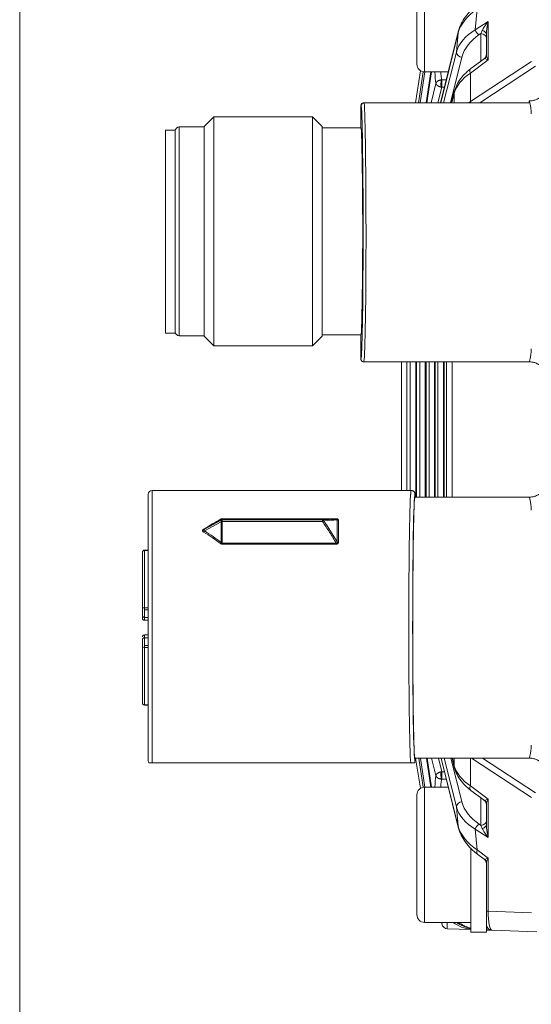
# Model space of a CAD drawing. Header units: millimetres. Extents: x 4 to 836, y 5 to 589.
# Tile 79 of 154: x 360 to 386, y 448 to 499. Entities that reach past the tile are written whole.
import ezdxf

# ---------------------------------------------------------------- set-up
doc = ezdxf.new("R2010")
doc.units = ezdxf.units.MM
doc.layers.add('1', color=7, linetype='Continuous', true_color=0xffffff)

msp = doc.modelspace()

# ---------------------------------------------------------------- linework, layer by layer
at = {"layer": '1', "color": 251, "linetype": 'Continuous', "lineweight": 18}
msp.add_line((359.949, 408.364), (359.949, 547.075), dxfattribs=at)
at = {"layer": '1', "color": 9, "linetype": 'Continuous', "lineweight": 18}
for p, q in [((380.495, 502.819), (380.495, 498.532)), ((380.495, 498.532), (380.495, 496.619)), ((380.895, 496.219), (382.124, 496.219)), ((382.124, 459.219), (380.895, 459.219)), ((380.495, 458.819), (380.495, 454.532)), ((383.295, 455.719), (383.295, 456.051)), ((383.295, 451.719), (383.295, 455.719)), ((380.495, 454.532), (380.495, 452.619)), ((380.895, 452.219), (383.295, 452.219)), ((384.095, 451.719), (384.095, 452.109)), ((383.295, 451.719), (384.095, 451.719))]:
    msp.add_line(p, q, dxfattribs=at)
at = {"layer": '1', "color": 9, "linetype": 'Continuous', "lineweight": 13}
for p, q in [((380.895, 498.378), (380.895, 503.219)), ((380.895, 496.219), (380.895, 498.378)), ((380.895, 454.378), (380.895, 459.219)), ((380.895, 452.219), (380.895, 454.378))]:
    msp.add_line(p, q, dxfattribs=at)
at = {"layer": '1', "color": 27, "linetype": 'Continuous', "lineweight": 13}
for p, q in [((383.622, 499.472), (383.519, 498.39)), ((383.519, 498.39), (384.183, 498.826)), ((384.183, 498.826), (384.183, 496.837)), ((382.634, 498.244), (381.731, 494.619)), ((382.54, 497.244), (382.634, 498.244)), ((383.806, 498.2), (383.721, 498.145)), ((383.806, 496.773), (383.806, 498.2)), ((381.877, 494.619), (382.54, 497.244)), ((382.826, 496.973), (382.232, 494.619)), ((384.183, 496.837), (383.261, 496.153)), ((383.261, 494.68), (386.425, 496.761)), ((380.823, 496.226), (380.581, 494.619)), ((380.666, 494.619), (380.909, 496.219)), ((381.222, 496.219), (380.979, 494.619)), ((381.246, 496.219), (381.006, 494.619)), ((383.261, 496.153), (383.261, 494.68)), ((386.627, 496.515), (383.744, 494.619)), ((381.787, 495.806), (382.023, 495.813)), ((381.228, 494.619), (381.481, 495.62)), ((381.787, 495.428), (381.583, 494.619)), ((381.926, 495.424), (381.787, 495.428)), ((382.428, 495.112), (382.305, 494.619)), ((382.428, 494.619), (382.428, 495.112)), ((377.619, 494.469), (377.599, 494.469)), ((368.199, 482.569), (368.199, 493.369)), ((377.599, 481.369), (377.601, 481.371)), ((379.975, 481.219), (379.975, 474.569)), ((380.15, 474.569), (380.15, 481.219)), ((380.435, 481.219), (380.435, 474.219)), ((380.484, 481.219), (380.484, 474.219)), ((380.646, 474.219), (380.646, 481.219)), ((380.931, 481.219), (380.931, 474.219)), ((380.974, 481.219), (380.974, 474.219)), ((381.125, 474.219), (381.125, 481.219)), ((381.41, 481.219), (381.41, 474.219)), ((381.447, 481.219), (381.447, 474.219)), ((381.587, 474.219), (381.587, 481.219)), ((381.872, 481.219), (381.872, 474.219)), ((381.903, 481.219), (381.903, 474.219)), ((382.03, 474.219), (382.03, 481.219)), ((382.315, 481.219), (382.315, 474.219)), ((366.799, 460.469), (366.799, 474.569)), ((380.399, 474.369), (380.395, 474.366)), ((370.378, 472.95), (369.509, 472.47)), ((370.378, 473.034), (370.378, 473.071)), ((370.378, 471.874), (370.378, 472.95)), ((370.422, 473.103), (370.422, 473.084)), ((370.422, 473.103), (376.327, 473.103)), ((376.327, 473.084), (370.422, 473.084)), ((370.422, 473.084), (370.422, 473.046)), ((370.422, 472.951), (370.422, 471.842)), ((375.615, 472.955), (370.424, 472.955)), ((376.327, 473.103), (376.327, 473.084)), ((370.422, 471.842), (376.327, 471.842)), ((370.422, 471.842), (370.422, 471.79)), ((376.327, 471.79), (370.422, 471.79)), ((376.327, 471.842), (376.327, 471.79)), ((380.395, 460.573), (380.399, 460.569)), ((380.596, 460.719), (380.823, 459.212)), ((380.909, 459.219), (380.681, 460.719)), ((380.994, 460.719), (381.222, 459.219)), ((381.021, 460.719), (381.246, 459.219)), ((381.481, 459.818), (381.253, 460.719)), ((381.608, 460.719), (381.787, 460.01)), ((381.756, 460.719), (382.634, 457.195)), ((382.54, 458.195), (381.902, 460.719)), ((382.257, 460.719), (382.826, 458.465)), ((382.33, 460.719), (382.428, 460.326)), ((382.428, 460.326), (382.428, 460.719)), ((383.261, 460.719), (383.261, 459.286)), ((386.425, 458.678), (383.321, 460.719)), ((383.896, 460.719), (386.627, 458.923)), ((381.926, 460.014), (381.787, 460.01)), ((381.787, 459.632), (382.023, 459.625)), ((383.261, 459.286), (384.183, 458.601)), ((383.806, 457.238), (383.806, 458.665)), ((384.183, 458.601), (384.183, 456.612)), ((382.634, 457.195), (382.54, 458.195)), ((384.183, 456.612), (383.519, 457.048)), ((383.519, 457.048), (383.622, 455.966)), ((383.721, 457.294), (383.806, 457.238)), ((383.622, 455.966), (384.183, 455.549)), ((384.183, 455.549), (384.183, 452.792)), ((384.095, 452.792), (384.183, 452.792)), ((384.183, 452.792), (386.425, 452.714))]:
    msp.add_line(p, q, dxfattribs=at)
at = {"layer": '1', "color": 27, "linetype": 'Continuous', "lineweight": 18}
for p, q in [((382.64, 498.291), (381.725, 494.619)), ((384.095, 497.094), (384.095, 498.161)), ((383.974, 496.898), (383.295, 496.394)), ((380.416, 494.619), (380.68, 496.282)), ((380.82, 496.226), (380.578, 494.619)), ((381.244, 496.219), (381.003, 494.619)), ((382.433, 495.185), (382.292, 494.619)), ((377.749, 494.619), (377.769, 494.619)), ((386.298, 494.619), (377.769, 494.619)), ((386.298, 494.619), (386.298, 494.719)), ((377.599, 494.469), (377.599, 493.319)), ((369.999, 493.894), (369.499, 493.394)), ((375.099, 493.894), (369.999, 493.894)), ((369.999, 482.044), (369.999, 493.894)), ((375.599, 493.394), (375.099, 493.894)), ((375.099, 482.044), (375.099, 493.894)), ((369.499, 493.369), (368.199, 493.369)), ((369.499, 482.544), (369.499, 493.394)), ((375.599, 482.544), (375.599, 493.394)), ((377.599, 493.319), (375.599, 493.319)), ((368.199, 482.569), (369.499, 482.569)), ((369.499, 482.544), (369.999, 482.044)), ((375.099, 482.044), (375.599, 482.544)), ((375.599, 482.619), (377.599, 482.619)), ((377.599, 482.619), (377.599, 481.369)), ((369.999, 482.044), (375.099, 482.044)), ((377.749, 481.219), (386.298, 481.219)), ((379.695, 474.569), (379.695, 481.219)), ((379.971, 481.219), (379.971, 474.569)), ((380.479, 481.219), (380.479, 474.219)), ((380.97, 481.219), (380.97, 474.219)), ((381.443, 481.219), (381.443, 474.219)), ((381.898, 481.219), (381.898, 474.219)), ((366.599, 460.569), (366.599, 474.369)), ((380.198, 474.569), (366.799, 474.569)), ((380.399, 474.369), (380.399, 474.219)), ((386.298, 474.219), (380.399, 474.219)), ((369.509, 472.554), (370.378, 473.034)), ((370.424, 473.046), (375.615, 473.046)), ((380.399, 460.719), (386.298, 460.719)), ((380.399, 460.719), (380.399, 460.569)), ((380.68, 459.156), (380.432, 460.719)), ((380.593, 460.719), (380.82, 459.212)), ((381.018, 460.719), (381.244, 459.219)), ((381.75, 460.719), (382.64, 457.147)), ((382.317, 460.719), (382.433, 460.253)), ((380.178, 460.469), (366.799, 460.469)), ((383.295, 459.045), (383.974, 458.54)), ((384.095, 457.277), (384.095, 458.345)), ((383.655, 455.725), (383.974, 455.488)), ((384.095, 452.792), (384.095, 455.293)), ((384.095, 452.109), (384.095, 452.792)), ((381.791, 452.143), (381.778, 452.219)), ((383.295, 451.847), (382.076, 451.89)), ((384.385, 451.809), (384.095, 451.819)), ((386.695, 451.728), (384.385, 451.809))]:
    msp.add_line(p, q, dxfattribs=at)
at = {"layer": '1', "color": 18, "linetype": 'Continuous', "lineweight": 18}
for p, q in [((367.999, 493.208), (367.499, 493.208)), ((367.499, 483.583), (367.499, 493.208)), ((367.999, 483.583), (367.999, 493.208)), ((367.499, 482.708), (367.499, 483.583)), ((367.999, 482.708), (367.999, 483.583)), ((367.499, 482.708), (367.999, 482.708))]:
    msp.add_line(p, q, dxfattribs=at)
at = {"layer": '1', "color": 163, "linetype": 'Continuous', "lineweight": 18}
for p, q in [((366.299, 471.377), (366.299, 471.368)), ((366.299, 471.368), (366.299, 468.469)), ((366.599, 471.477), (366.399, 471.477)), ((366.299, 468.469), (366.299, 468.094)), ((366.299, 468.003), (366.299, 467.949)), ((366.399, 467.994), (366.599, 467.994)), ((366.399, 467.849), (366.599, 467.849)), ((366.599, 467.089), (366.399, 467.089)), ((366.599, 466.944), (366.399, 466.944)), ((366.299, 466.47), (366.299, 466.544)), ((366.299, 466.47), (366.299, 463.57)), ((366.299, 463.561), (366.299, 463.57)), ((366.399, 463.461), (366.599, 463.461))]:
    msp.add_line(p, q, dxfattribs=at)
at = {"layer": '1', "color": 163, "linetype": 'Continuous', "lineweight": 13}
for p, q in [((366.399, 471.465), (366.399, 471.477)), ((366.599, 471.465), (366.399, 471.465)), ((366.399, 471.465), (366.399, 468.493)), ((366.399, 468.493), (366.599, 468.493)), ((366.399, 468.493), (366.399, 468.394)), ((366.399, 468.394), (366.599, 468.394)), ((366.399, 468.394), (366.399, 467.994)), ((366.399, 467.994), (366.399, 467.849)), ((366.399, 467.089), (366.399, 466.944)), ((366.399, 466.944), (366.399, 466.544)), ((366.399, 466.544), (366.599, 466.544)), ((366.399, 466.544), (366.399, 466.445)), ((366.599, 466.445), (366.399, 466.445)), ((366.399, 466.445), (366.399, 463.473)), ((366.399, 463.473), (366.599, 463.473)), ((366.399, 463.461), (366.399, 463.473))]:
    msp.add_line(p, q, dxfattribs=at)
at = {"layer": '1', "color": 27, "linetype": 'Continuous', "lineweight": 18}
for centre, radius, start, end in [((383.795, 497.139), 0.3, 303.1263, 0), ((368.199, 493.169), 0.2, 90, 180), ((368.199, 482.769), 0.2, 180, 270), ((366.799, 474.369), 0.2, 90, 180), ((366.799, 460.569), 0.2, 180, 210.5706), ((383.795, 458.299), 0.3, 0, 55.0278), ((383.795, 455.247), 0.3, 0, 54.6428), ((382.087, 452.189), 0.3, 189, 268), ((384.395, 452.109), 0.3, 180, 268)]:
    msp.add_arc(centre, radius, start, end, dxfattribs=at)
at = {"layer": '1', "color": 9, "linetype": 'Continuous', "lineweight": 18}
for centre, start, end in [((380.895, 496.619), 180, 270), ((380.895, 458.819), 90, 180), ((380.895, 452.619), 180, 270)]:
    msp.add_arc(centre, 0.4, start, end, dxfattribs=at)
at = {"layer": '1', "color": 163, "linetype": 'Continuous', "lineweight": 18}
for centre, start, end in [((366.399, 471.377), 90, 180), ((366.399, 468.094), 180, 270), ((366.399, 467.949), 180, 270), ((366.399, 466.989), 90, 180), ((366.399, 466.844), 90, 180), ((366.399, 463.561), 180, 270)]:
    msp.add_arc(centre, 0.1, start, end, dxfattribs=at)
at = {"layer": '1', "color": 27, "linetype": 'Continuous', "lineweight": 13}
for centre, major_axis, ratio, start_param, end_param in [((385.616, 498.122), (3.018, 0.421), 0.653782, 2.198014, 2.870907), ((384.395, 498.826), (0.541, 0.66), 0.194741, 1.728932, 2.514331), ((384.395, 498.826), (0.223, 0.939), 0.214071, 1.621477, 2.406875), ((385.498, 496.878), (3.007, -0.015), 0.665515, 2.292379, 2.965272), ((383.732, 498.39), (0.165, -0.251), 0.641183, 4.313379, 5.439671), ((383.795, 498.432), (0.206, 0.477), 0.213451, 4.29955, 4.640444), ((383.795, 497.954), (-0.3, 0), 0.819152, 3.141593, 4.677482), ((383.795, 498.161), (-0.3, 0), 0.669801, 3.141593, 4.419012), ((385.488, 496.633), (2.708, 0.085), 0.747925, 2.25766, 2.930553), ((382.837, 497.219), (0.291, -0.073), 0.813646, 3.342716, 4.879859), ((383.795, 496.392), (0.215, 0.517), 0.179539, 6.224986, 6.57513), ((383.795, 497.094), (-0.3, 0), 0.919568, 2.392797, 3.141593), ((384.395, 496.837), (0.388, -0.083), 0.13042, 3.377338, 4.162736), ((384.395, 496.837), (0.265, -0.346), 0.403982, 3.626829, 4.412227), ((382.068, 499.73), (0.389, 4.61), 0.116516, 2.446381, 2.681235), ((385.383, 494.897), (2.998, 0.19), 0.628654, 2.316271, 2.927136), ((383.474, 496.153), (0.179, -0.241), 0.626002, 3.141615, 4.277116), ((377.749, 487.969), (0, -6.75), 0.017067, 0, 2.969247), ((385.383, 493.262), (2.998, -0.19), 0.628654, 2.396118, 2.443527), ((383.474, 494.68), (0.165, -0.251), 0.641183, 4.313379, 4.539851), ((386.298, 487.969), (0, -6.75), 0.040094, 2.693011, 3.141593), ((386.298, 487.969), (0, -6.75), 0.040094, 0, 0.448581), ((380.198, 467.469), (0, -7.1), 0.016963, 3.141593, 6.115151), ((386.298, 467.469), (0, -6.75), 0.040094, 2.693011, 3.141593), ((360.13, 467.469), (12.58, 7.098), 0.014941, 5.539912, 5.649751), ((360.175, 467.391), (12.58, 7.188), 0.015038, 5.53975, 5.649588), ((370.333, 473.15), (0.0462, -0.0772), 0.552039, 5.457181, 6.246838), ((370.424, 472.956), (-0.0058, -0.0898), 0.880853, 3.215382, 3.952415), ((370.443, 472.956), (0.0662, -0.0773), 0.385657, 3.095698, 3.453086), ((370.424, 472.952), (0.0793, -0.0425), 0.03076, 1.587291, 2.324324), ((370.443, 472.956), (0.0492, -0.0871), 0.613743, 4.079235, 4.436624), ((370.422, 472.956), (-0.09, 0), 0.999391, 4.712389, 5.231589), ((370.422, 472.947), (0.09, 0), 0.034899, 1.570796, 2.089996), ((370.443, 473.045), (0.0202, -0.0003), 0.019077, 3.14186, 3.499248), ((370.443, 472.959), (0.0196, 0.0104), 0.450164, 2.548956, 2.906344), ((375.615, 472.956), (-0.0046, 0.0899), 0.825743, 5.194267, 6.221272), ((375.615, 472.952), (0.0743, 0.0507), 0.028836, 0.524122, 1.551128), ((376.435, 473.094), (-0.09, -0.0001), 0.782286, 0.790938, 1.569814), ((369.465, 472.632), (0.0459, -0.0774), 0.465823, 5.378065, 6.248936), ((369.465, 472.473), (-0.047, -0.0768), 0.451468, 0.935285, 1.806156), ((360.13, 467.469), (12.579, 0.363), 0.563682, 0.60873, 0.718569), ((360.175, 467.466), (12.579, 0.372), 0.570815, 0.608115, 0.717953), ((370.333, 471.877), (-0.055, -0.0713), 0.428362, 1.064043, 1.8537), ((376.435, 471.948), (0.09, -0.0001), 0.622918, 3.934136, 4.713012), ((386.298, 467.469), (0, -6.75), 0.040094, 0, 0.448581), ((385.383, 460.541), (2.998, -0.19), 0.628654, 3.356049, 3.966914), ((382.068, 455.708), (0.389, -4.61), 0.116516, 3.60195, 3.836804), ((383.474, 459.286), (0.179, 0.241), 0.626002, 2.006069, 3.14157), ((382.837, 458.219), (0.291, 0.073), 0.813646, 1.403327, 2.94047), ((385.488, 458.806), (2.708, -0.085), 0.747925, 3.352632, 4.025525), ((383.795, 459.047), (0.215, -0.517), 0.179539, 5.991241, 6.341384), ((384.395, 458.601), (0.388, 0.083), 0.13042, 2.120449, 2.905848), ((383.795, 458.345), (-0.3, 0), 0.919568, 3.141593, 3.890388), ((384.395, 458.601), (0.265, 0.346), 0.403982, 1.870958, 2.656356), ((385.498, 458.56), (3.007, 0.015), 0.665515, 3.317913, 3.990806), ((383.795, 457.484), (-0.3, 0), 0.819152, 1.605703, 3.141593), ((385.616, 457.316), (3.018, -0.421), 0.653782, 3.412279, 4.085172), ((382.931, 457.219), (-0.291, -0.073), 0.80794, 6.084796, 6.283384), ((383.732, 457.048), (0.165, 0.251), 0.641183, 0.843515, 1.969807), ((383.795, 457.006), (0.206, -0.477), 0.213451, 1.642742, 1.983635), ((383.795, 457.277), (-0.3, 0), 0.669801, 1.864173, 3.141593), ((384.395, 456.612), (0.541, -0.66), 0.194741, 3.768855, 4.554253), ((384.395, 456.612), (0.223, -0.939), 0.214071, 3.87631, 4.661708), ((383.834, 455.966), (-0.179, -0.241), 0.626002, 5.147662, 6.28318), ((383.795, 455.995), (0.215, -0.517), 0.179539, 5.991258, 6.341384), ((384.395, 455.549), (0.388, 0.083), 0.13042, 2.120449, 2.905848), ((383.795, 455.293), (-0.3, 0), 0.919568, 3.141593, 3.890388), ((384.395, 455.549), (0.265, 0.346), 0.403982, 1.870958, 2.656356), ((384.395, 452.809), (0.009, 1), 0.211935, 1.590052, 3.136168), ((382.087, 452.189), (-0.296, -0.047), 0.49948, 5.783696, 6.283185), ((382.087, 452.189), (0.01, 0.3), 0.060338, 1.473746, 3.141593), ((383.753, 453.832), (1.567, -1.354), 0.94297, 4.818704, 5.167459), ((384.395, 452.109), (0.582, -0.02), 0.515554, 4.188459, 4.712389)]:
    msp.add_ellipse(centre, major_axis=major_axis, ratio=ratio, start_param=start_param, end_param=end_param, dxfattribs=at)
at = {"layer": '1', "color": 27, "linetype": 'Continuous', "lineweight": 18}
for centre, major_axis, ratio, start_param, end_param in [((382.931, 498.219), (0.291, -0.073), 0.80794, 3.141586, 3.339982), ((382.724, 495.112), (0.291, -0.073), 0.807933, 3.14158, 3.440715), ((377.749, 494.469), (0.15, 0), 0.999848, 1.570796, 3.141593), ((377.599, 487.969), (0, -6.6), 0.017455, 0.022371, 2.967294), ((377.599, 487.969), (0, -5.35), 0.017455, 0, 3.141593), ((380.398, 467.469), (0, -6.9), 0.017455, 3.172366, 6.251578), ((380.399, 467.469), (0, -6.75), 0.017455, 3.141593, 6.283185), ((382.724, 460.326), (0.291, 0.073), 0.807933, 2.84247, 3.141605), ((383.547, 453.84), (2, 0), 1, 4.086059, 4.586222), ((383.641, 453.836), (1.463, -1.452), 0.943902, 4.89087, 5.291751)]:
    msp.add_ellipse(centre, major_axis=major_axis, ratio=ratio, start_param=start_param, end_param=end_param, dxfattribs=at)
at = {"layer": '1', "color": 163, "linetype": 'Continuous', "lineweight": 13}
for centre, major_axis, ratio, start_param, end_param in [((366.399, 471.368), (0.1, 0), 0.968678, 1.570796, 3.141593), ((366.399, 468.469), (-0.1, 0), 0.248322, 4.712389, 6.283185), ((366.399, 466.47), (0.1, 0), 0.248322, 3.141593, 4.712389), ((366.399, 463.57), (-0.1, 0), 0.968678, 0, 1.570796)]:
    msp.add_ellipse(centre, major_axis=major_axis, ratio=ratio, start_param=start_param, end_param=end_param, dxfattribs=at)
at = {"layer": '1', "color": 27, "linetype": 'Continuous', "lineweight": 18}
for points, knots in [([(383.655, 499.713), (383.588, 499.663), (383.401, 499.513), (383.131, 499.242), (382.877, 498.889), (382.721, 498.567), (382.658, 498.364), (382.64, 498.291)], [0, 0, 0, 0, 0.124928, 0.36351, 0.609906, 0.861692, 1, 1, 1, 1]), ([(383.295, 496.394), (383.232, 496.347), (383.059, 496.207), (382.812, 495.951), (382.593, 495.626), (382.482, 495.364), (382.441, 495.217), (382.433, 495.185)], [0, 0, 0, 0, 0.138154, 0.401056, 0.671125, 0.927367, 1, 1, 1, 1]), ([(381.787, 495.806), (381.787, 495.805), (381.786, 495.803), (381.786, 495.799), (381.786, 495.796), (381.785, 495.792), (381.785, 495.788), (381.785, 495.784), (381.784, 495.78), (381.784, 495.775), (381.784, 495.771), (381.783, 495.766), (381.783, 495.762), (381.783, 495.757), (381.782, 495.752), (381.782, 495.746), (381.782, 495.741), (381.782, 495.736), (381.781, 495.731), (381.781, 495.725), (381.781, 495.72), (381.781, 495.714), (381.781, 495.708), (381.78, 495.703), (381.78, 495.697), (381.78, 495.691), (381.78, 495.685), (381.78, 495.679), (381.78, 495.673), (381.78, 495.667), (381.78, 495.662), (381.78, 495.656), (381.779, 495.65), (381.779, 495.644), (381.779, 495.638), (381.779, 495.632), (381.779, 495.624), (381.779, 495.614), (381.779, 495.602), (381.78, 495.589), (381.78, 495.576), (381.78, 495.564), (381.78, 495.551), (381.781, 495.539), (381.781, 495.526), (381.781, 495.514), (381.782, 495.502), (381.783, 495.49), (381.783, 495.478), (381.784, 495.467), (381.784, 495.456), (381.785, 495.446), (381.786, 495.437), (381.787, 495.431), (381.787, 495.428)], [0, 0, 0, 0, 0.01571, 0.031336, 0.046877, 0.062333, 0.077705, 0.092994, 0.108197, 0.123317, 0.138353, 0.153305, 0.168173, 0.182957, 0.197657, 0.212274, 0.226807, 0.241256, 0.255622, 0.269905, 0.284105, 0.298221, 0.312254, 0.326204, 0.340071, 0.353855, 0.367557, 0.381175, 0.394711, 0.408164, 0.421535, 0.434823, 0.448029, 0.461152, 0.474194, 0.487153, 0.50003, 0.526623, 0.553564, 0.580855, 0.608496, 0.636488, 0.664832, 0.693528, 0.722576, 0.751978, 0.781735, 0.811846, 0.842313, 0.873135, 0.904315, 0.935852, 0.967747, 1, 1, 1, 1]), ([(386.298, 494.719), (386.302, 494.719), (386.306, 494.719), (386.314, 494.719), (386.318, 494.719), (386.331, 494.72), (386.355, 494.721), (386.38, 494.722), (386.429, 494.727), (386.461, 494.732), (386.51, 494.742), (386.526, 494.745), (386.558, 494.753), (386.574, 494.758), (386.621, 494.772), (386.682, 494.794), (386.756, 494.829), (386.799, 494.853), (386.827, 494.87), (386.841, 494.879), (386.909, 494.925), (386.959, 494.966), (387.029, 495.035), (387.051, 495.059), (387.082, 495.098), (387.092, 495.111), (387.112, 495.137), (387.121, 495.15), (387.166, 495.218), (387.197, 495.276), (387.229, 495.351), (387.234, 495.367), (387.246, 495.398), (387.251, 495.413), (387.265, 495.461), (387.273, 495.492), (387.292, 495.588), (387.299, 495.653), (387.299, 495.719)], [0, 0, 0, 0, 0.007812, 0.007812, 0.015625, 0.015625, 0.03125, 0.0625, 0.0625, 0.125, 0.125, 0.15625, 0.15625, 0.1875, 0.1875, 0.25, 0.3125, 0.34375, 0.34375, 0.375, 0.375, 0.5, 0.5, 0.5625, 0.5625, 0.59375, 0.59375, 0.625, 0.625, 0.75, 0.75, 0.78125, 0.78125, 0.8125, 0.8125, 0.875, 0.875, 1, 1, 1, 1]), ([(377.619, 494.469), (377.619, 494.479), (377.62, 494.489), (377.623, 494.508), (377.626, 494.517), (377.632, 494.531), (377.634, 494.535), (377.639, 494.544), (377.641, 494.548), (377.649, 494.561), (377.655, 494.568), (377.669, 494.582), (377.677, 494.588), (377.693, 494.599), (377.702, 494.604), (377.715, 494.609), (377.72, 494.611), (377.73, 494.614), (377.734, 494.615), (377.749, 494.618), (377.758, 494.619), (377.768, 494.619)], [0, 0, 0, 0, 0.125, 0.125, 0.25, 0.25, 0.3125, 0.3125, 0.375, 0.375, 0.5, 0.5, 0.625, 0.625, 0.75, 0.75, 0.8125, 0.8125, 0.875, 0.875, 1, 1, 1, 1]), ([(377.599, 481.369), (377.599, 481.359), (377.599, 481.349), (377.602, 481.335), (377.604, 481.33), (377.606, 481.321), (377.608, 481.316), (377.614, 481.303), (377.618, 481.294), (377.629, 481.278), (377.636, 481.27), (377.649, 481.256), (377.657, 481.25), (377.669, 481.242), (377.673, 481.239), (377.682, 481.235), (377.687, 481.232), (377.7, 481.227), (377.71, 481.224), (377.724, 481.221), (377.729, 481.22), (377.739, 481.219), (377.744, 481.219), (377.749, 481.219)], [0, 0, 0, 0, 0.125, 0.125, 0.1875, 0.1875, 0.25, 0.25, 0.375, 0.375, 0.5, 0.5, 0.625, 0.625, 0.6875, 0.6875, 0.75, 0.75, 0.875, 0.875, 0.9375, 0.9375, 1, 1, 1, 1]), ([(386.298, 481.219), (386.302, 481.219), (386.306, 481.219), (386.314, 481.219), (386.318, 481.219), (386.331, 481.219), (386.355, 481.218), (386.38, 481.216), (386.429, 481.211), (386.461, 481.206), (386.51, 481.197), (386.526, 481.193), (386.558, 481.185), (386.574, 481.181), (386.621, 481.166), (386.682, 481.144), (386.756, 481.109), (386.799, 481.085), (386.827, 481.068), (386.841, 481.059), (386.909, 481.014), (386.959, 480.972), (387.029, 480.903), (387.051, 480.879), (387.082, 480.841), (387.092, 480.828), (387.112, 480.801), (387.121, 480.788), (387.166, 480.72), (387.197, 480.663), (387.229, 480.587), (387.234, 480.572), (387.246, 480.54), (387.251, 480.525), (387.265, 480.478), (387.273, 480.446), (387.292, 480.35), (387.299, 480.285), (387.299, 480.219)], [0, 0, 0, 0, 0.007812, 0.007812, 0.015625, 0.015625, 0.03125, 0.0625, 0.0625, 0.125, 0.125, 0.15625, 0.15625, 0.1875, 0.1875, 0.25, 0.3125, 0.34375, 0.34375, 0.375, 0.375, 0.5, 0.5, 0.5625, 0.5625, 0.59375, 0.59375, 0.625, 0.625, 0.75, 0.75, 0.78125, 0.78125, 0.8125, 0.8125, 0.875, 0.875, 1, 1, 1, 1]), ([(386.298, 474.219), (386.302, 474.219), (386.306, 474.219), (386.314, 474.219), (386.318, 474.219), (386.331, 474.22), (386.355, 474.221), (386.38, 474.222), (386.429, 474.227), (386.461, 474.232), (386.51, 474.242), (386.526, 474.245), (386.558, 474.253), (386.574, 474.258), (386.621, 474.272), (386.682, 474.294), (386.756, 474.329), (386.799, 474.353), (386.827, 474.37), (386.841, 474.379), (386.909, 474.425), (386.959, 474.466), (387.029, 474.535), (387.051, 474.559), (387.082, 474.598), (387.092, 474.611), (387.112, 474.637), (387.121, 474.65), (387.166, 474.718), (387.197, 474.776), (387.229, 474.851), (387.234, 474.867), (387.246, 474.898), (387.251, 474.913), (387.265, 474.961), (387.273, 474.992), (387.292, 475.088), (387.299, 475.153), (387.299, 475.219)], [0, 0, 0, 0, 0.007812, 0.007812, 0.015625, 0.015625, 0.03125, 0.0625, 0.0625, 0.125, 0.125, 0.15625, 0.15625, 0.1875, 0.1875, 0.25, 0.3125, 0.34375, 0.34375, 0.375, 0.375, 0.5, 0.5, 0.5625, 0.5625, 0.59375, 0.59375, 0.625, 0.625, 0.75, 0.75, 0.78125, 0.78125, 0.8125, 0.8125, 0.875, 0.875, 1, 1, 1, 1]), ([(380.399, 474.369), (380.399, 474.382), (380.397, 474.395), (380.393, 474.415), (380.392, 474.421), (380.388, 474.433), (380.386, 474.44), (380.378, 474.458), (380.372, 474.469), (380.358, 474.491), (380.349, 474.501), (380.331, 474.52), (380.321, 474.528), (380.304, 474.539), (380.299, 474.542), (380.287, 474.549), (380.281, 474.551), (380.263, 474.559), (380.251, 474.563), (380.231, 474.567), (380.225, 474.568), (380.211, 474.569), (380.205, 474.569), (380.198, 474.569)], [0, 0, 0, 0, 0.125, 0.125, 0.1875, 0.1875, 0.25, 0.25, 0.375, 0.375, 0.5, 0.5, 0.625, 0.625, 0.6875, 0.6875, 0.75, 0.75, 0.875, 0.875, 0.9375, 0.9375, 1, 1, 1, 1]), ([(380.372, 460.469), (380.376, 460.477), (380.38, 460.484), (380.387, 460.501), (380.389, 460.509), (380.396, 460.534), (380.399, 460.552), (380.399, 460.569)], [0, 0, 0, 0, 0.25, 0.25, 0.5, 0.5, 1, 1, 1, 1]), ([(386.298, 460.719), (386.302, 460.719), (386.306, 460.719), (386.314, 460.719), (386.318, 460.719), (386.331, 460.719), (386.355, 460.718), (386.38, 460.716), (386.429, 460.711), (386.461, 460.706), (386.51, 460.697), (386.526, 460.693), (386.558, 460.685), (386.574, 460.681), (386.621, 460.666), (386.682, 460.644), (386.756, 460.609), (386.799, 460.585), (386.827, 460.568), (386.841, 460.559), (386.909, 460.514), (386.959, 460.472), (387.029, 460.403), (387.051, 460.379), (387.082, 460.341), (387.092, 460.328), (387.112, 460.301), (387.121, 460.288), (387.166, 460.22), (387.197, 460.163), (387.229, 460.087), (387.234, 460.072), (387.246, 460.04), (387.251, 460.025), (387.265, 459.978), (387.273, 459.946), (387.292, 459.85), (387.299, 459.785), (387.299, 459.719)], [0, 0, 0, 0, 0.007812, 0.007812, 0.015625, 0.015625, 0.03125, 0.0625, 0.0625, 0.125, 0.125, 0.15625, 0.15625, 0.1875, 0.1875, 0.25, 0.3125, 0.34375, 0.34375, 0.375, 0.375, 0.5, 0.5, 0.5625, 0.5625, 0.59375, 0.59375, 0.625, 0.625, 0.75, 0.75, 0.78125, 0.78125, 0.8125, 0.8125, 0.875, 0.875, 1, 1, 1, 1]), ([(366.799, 460.469), (366.795, 460.469), (366.792, 460.469), (366.786, 460.469), (366.783, 460.469), (366.774, 460.469), (366.769, 460.469), (366.76, 460.469), (366.756, 460.469), (366.749, 460.469), (366.745, 460.469), (366.736, 460.469), (366.731, 460.469), (366.721, 460.469), (366.717, 460.469), (366.705, 460.469), (366.699, 460.469), (366.688, 460.469), (366.683, 460.469), (366.67, 460.469), (366.663, 460.469), (366.652, 460.469), (366.647, 460.469), (366.636, 460.469), (366.632, 460.469), (366.627, 460.469), (366.625, 460.469), (366.625, 460.469)], [0, 0, 0, 0, 0.007812, 0.007812, 0.015625, 0.015625, 0.03125, 0.03125, 0.046875, 0.046875, 0.0625, 0.0625, 0.09375, 0.09375, 0.125, 0.125, 0.1875, 0.1875, 0.25, 0.25, 0.375, 0.375, 0.5, 0.5, 0.75, 0.75, 1, 1, 1, 1]), ([(380.372, 460.469), (380.37, 460.469), (380.367, 460.469), (380.358, 460.469), (380.352, 460.469), (380.338, 460.469), (380.333, 460.469), (380.32, 460.469), (380.313, 460.469), (380.298, 460.469), (380.293, 460.469), (380.281, 460.469), (380.274, 460.469), (380.262, 460.469), (380.257, 460.469), (380.247, 460.469), (380.242, 460.469), (380.232, 460.469), (380.229, 460.469), (380.221, 460.469), (380.217, 460.469), (380.208, 460.469), (380.203, 460.469), (380.194, 460.469), (380.191, 460.469), (380.185, 460.469), (380.182, 460.469), (380.178, 460.469)], [0, 0, 0, 0, 0.25, 0.25, 0.5, 0.5, 0.625, 0.625, 0.75, 0.75, 0.8125, 0.8125, 0.875, 0.875, 0.90625, 0.90625, 0.9375, 0.9375, 0.953125, 0.953125, 0.96875, 0.96875, 0.984375, 0.984375, 0.992188, 0.992188, 1, 1, 1, 1]), ([(381.787, 460.01), (381.787, 460.009), (381.786, 460.006), (381.786, 460.002), (381.786, 459.997), (381.785, 459.992), (381.785, 459.988), (381.785, 459.983), (381.784, 459.978), (381.784, 459.972), (381.784, 459.967), (381.783, 459.962), (381.783, 459.956), (381.783, 459.95), (381.782, 459.945), (381.782, 459.939), (381.782, 459.933), (381.782, 459.927), (381.781, 459.921), (381.781, 459.915), (381.781, 459.909), (381.781, 459.903), (381.781, 459.897), (381.78, 459.891), (381.78, 459.885), (381.78, 459.879), (381.78, 459.873), (381.78, 459.866), (381.78, 459.86), (381.78, 459.854), (381.78, 459.848), (381.78, 459.842), (381.779, 459.836), (381.779, 459.83), (381.779, 459.824), (381.779, 459.818), (381.779, 459.81), (381.779, 459.8), (381.779, 459.788), (381.78, 459.776), (381.78, 459.763), (381.78, 459.751), (381.78, 459.739), (381.781, 459.728), (381.781, 459.716), (381.781, 459.705), (381.782, 459.694), (381.783, 459.683), (381.783, 459.673), (381.784, 459.664), (381.784, 459.655), (381.785, 459.647), (381.786, 459.639), (381.787, 459.635), (381.787, 459.632)], [0, 0, 0, 0, 0.01571, 0.031336, 0.046877, 0.062333, 0.077705, 0.092994, 0.108197, 0.123317, 0.138353, 0.153305, 0.168173, 0.182957, 0.197657, 0.212274, 0.226807, 0.241256, 0.255622, 0.269905, 0.284105, 0.298221, 0.312254, 0.326204, 0.340071, 0.353855, 0.367557, 0.381175, 0.394711, 0.408164, 0.421535, 0.434823, 0.448029, 0.461152, 0.474194, 0.487153, 0.50003, 0.526623, 0.553564, 0.580855, 0.608496, 0.636488, 0.664832, 0.693528, 0.722576, 0.751978, 0.781735, 0.811846, 0.842313, 0.873135, 0.904315, 0.935852, 0.967747, 1, 1, 1, 1]), ([(382.433, 460.253), (382.45, 460.184), (382.509, 459.997), (382.658, 459.702), (382.898, 459.388), (383.126, 459.174), (383.265, 459.067), (383.295, 459.045)], [0, 0, 0, 0, 0.154247, 0.421583, 0.68712, 0.933845, 1, 1, 1, 1]), ([(382.64, 457.147), (382.658, 457.073), (382.721, 456.872), (382.875, 456.552), (383.128, 456.2), (383.399, 455.927), (383.587, 455.776), (383.655, 455.725)], [0, 0, 0, 0, 0.139698, 0.38642, 0.632761, 0.874328, 1, 1, 1, 1])]:
    msp.add_open_spline(points, degree=3, knots=knots, dxfattribs=at)
at = {"layer": '1', "color": 27, "linetype": 'Continuous', "lineweight": 13}
for points, knots in [([(381.726, 496.215), (381.729, 496.184), (381.732, 496.154), (381.746, 496.004), (381.76, 495.898), (381.777, 495.806)], [0, 0, 0, 0, 0.196545, 0.196545, 1, 1, 1, 1]), ([(381.481, 495.62), (381.481, 495.622), (381.482, 495.626), (381.484, 495.632), (381.486, 495.637), (381.488, 495.642), (381.49, 495.647), (381.492, 495.652), (381.494, 495.656), (381.496, 495.66), (381.498, 495.664), (381.5, 495.668), (381.502, 495.671), (381.505, 495.675), (381.506, 495.677), (381.508, 495.68), (381.51, 495.682), (381.512, 495.685), (381.517, 495.692), (381.527, 495.704), (381.543, 495.719), (381.56, 495.733), (381.576, 495.744), (381.591, 495.754), (381.605, 495.762), (381.62, 495.769), (381.635, 495.775), (381.65, 495.781), (381.665, 495.787), (381.681, 495.791), (381.697, 495.795), (381.713, 495.799), (381.729, 495.802), (381.745, 495.804), (381.761, 495.805), (381.771, 495.806), (381.777, 495.806)], [0, 0, 0, 0, 0.021733, 0.042583, 0.062553, 0.081642, 0.099852, 0.117183, 0.133635, 0.149209, 0.163906, 0.177726, 0.190669, 0.202737, 0.213929, 0.224245, 0.233687, 0.242255, 0.249948, 0.319016, 0.383672, 0.443951, 0.499888, 0.541969, 0.583386, 0.624154, 0.66429, 0.703812, 0.742736, 0.781081, 0.818863, 0.856102, 0.892816, 0.929023, 0.964745, 1, 1, 1, 1]), ([(381.75, 495.433), (381.745, 495.456), (381.742, 495.486), (381.74, 495.555), (381.741, 495.593), (381.746, 495.667), (381.75, 495.704), (381.759, 495.75), (381.764, 495.77), (381.769, 495.787), (381.773, 495.797), (381.775, 495.802), (381.777, 495.806)], [0, 0, 0, 0, 0.25, 0.25, 0.5, 0.5, 0.75, 0.75, 0.875, 0.9375, 0.9375, 1, 1, 1, 1]), ([(381.75, 495.433), (381.747, 495.434), (381.741, 495.435), (381.733, 495.436), (381.724, 495.438), (381.716, 495.44), (381.707, 495.442), (381.699, 495.445), (381.691, 495.447), (381.682, 495.45), (381.674, 495.452), (381.666, 495.455), (381.657, 495.458), (381.649, 495.461), (381.641, 495.464), (381.633, 495.468), (381.625, 495.471), (381.617, 495.475), (381.61, 495.479), (381.602, 495.483), (381.595, 495.487), (381.588, 495.491), (381.58, 495.495), (381.573, 495.5), (381.567, 495.504), (381.557, 495.511), (381.544, 495.521), (381.529, 495.534), (381.516, 495.548), (381.507, 495.56), (381.501, 495.568), (381.498, 495.573), (381.494, 495.579), (381.491, 495.586), (381.488, 495.593), (381.485, 495.602), (381.482, 495.611), (381.481, 495.617), (381.481, 495.62)], [0, 0, 0, 0, 0.019084, 0.038296, 0.05764, 0.07712, 0.096738, 0.116498, 0.136405, 0.15646, 0.176668, 0.197031, 0.217553, 0.238236, 0.259084, 0.280099, 0.301285, 0.322643, 0.344177, 0.36589, 0.387783, 0.40986, 0.432122, 0.454573, 0.477214, 0.500047, 0.556429, 0.61691, 0.681513, 0.750255, 0.769518, 0.792196, 0.81829, 0.8478, 0.880726, 0.917068, 0.956826, 1, 1, 1, 1]), ([(370.333, 473.078), (370.339, 473.082), (370.346, 473.085), (370.359, 473.091), (370.366, 473.094), (370.382, 473.098), (370.389, 473.1), (370.406, 473.102), (370.414, 473.103), (370.422, 473.103)], [0, 0, 0, 0, 0.25, 0.25, 0.5, 0.5, 0.75, 0.75, 1, 1, 1, 1]), ([(370.37, 472.983), (370.37, 472.987), (370.37, 472.991), (370.369, 472.998), (370.369, 473.001), (370.369, 473.008), (370.369, 473.011), (370.37, 473.017), (370.37, 473.019), (370.37, 473.021)], [0, 0, 0, 0, 0.25, 0.25, 0.5, 0.5, 0.75, 0.75, 1, 1, 1, 1]), ([(370.378, 473.071), (370.38, 473.073), (370.383, 473.075), (370.389, 473.077), (370.392, 473.079), (370.4, 473.081), (370.404, 473.082), (370.413, 473.084), (370.417, 473.084), (370.422, 473.084)], [0, 0, 0, 0, 0.25, 0.25, 0.5, 0.5, 0.75, 0.75, 1, 1, 1, 1]), ([(370.424, 473.046), (370.424, 473.045), (370.424, 473.043), (370.424, 473.035), (370.424, 473.033), (370.424, 473.026), (370.424, 473.022), (370.424, 473.014), (370.424, 473.009), (370.424, 473), (370.424, 472.995), (370.424, 472.984), (370.424, 472.978), (370.424, 472.967), (370.424, 472.961), (370.424, 472.955)], [0, 0, 0, 0, 0.25, 0.25, 0.375, 0.375, 0.5, 0.5, 0.625, 0.625, 0.75, 0.75, 0.875, 0.875, 1, 1, 1, 1]), ([(375.615, 472.955), (375.615, 472.961), (375.614, 472.967), (375.614, 472.978), (375.614, 472.984), (375.614, 473), (375.614, 473.01), (375.614, 473.026), (375.614, 473.033), (375.614, 473.043), (375.614, 473.045), (375.615, 473.046)], [0, 0, 0, 0, 0.125, 0.125, 0.25, 0.25, 0.5, 0.5, 0.75, 0.75, 1, 1, 1, 1]), ([(376.327, 471.842), (376.213, 472.03), (376.097, 472.218), (375.86, 472.589), (375.739, 472.773), (375.615, 472.955)], [0, 0, 0, 0, 0.5, 0.5, 1, 1, 1, 1]), ([(375.678, 473.001), (375.678, 473.001), (375.678, 473.001), (375.678, 473), (375.678, 473), (375.677, 473), (375.677, 473), (375.677, 472.999), (375.677, 472.999), (375.677, 472.999), (375.678, 472.998), (375.678, 472.998), (375.678, 472.997), (375.678, 472.997)], [0, 0, 0, 0, 0.151079, 0.151079, 0.306015, 0.306015, 0.45579, 0.45579, 0.626223, 0.626223, 0.794889, 0.794889, 1, 1, 1, 1]), ([(376.435, 473.023), (376.435, 473.033), (376.434, 473.043), (376.428, 473.058), (376.425, 473.062), (376.421, 473.069), (376.419, 473.071), (376.415, 473.075), (376.413, 473.077), (376.405, 473.083), (376.4, 473.087), (376.388, 473.093), (376.381, 473.095), (376.366, 473.099), (376.358, 473.101), (376.343, 473.103), (376.335, 473.103), (376.327, 473.103)], [0, 0, 0, 0, 0.25, 0.25, 0.375, 0.375, 0.4375, 0.4375, 0.5, 0.5, 0.625, 0.625, 0.75, 0.75, 0.875, 0.875, 1, 1, 1, 1]), ([(376.327, 473.084), (376.332, 473.085), (376.336, 473.084), (376.346, 473.084), (376.351, 473.083), (376.358, 473.081), (376.36, 473.08), (376.365, 473.079), (376.366, 473.078), (376.371, 473.074), (376.373, 473.072), (376.376, 473.067), (376.377, 473.065), (376.377, 473.061), (376.377, 473.058), (376.376, 473.052), (376.374, 473.048), (376.372, 473.044)], [0, 0, 0, 0, 0.125, 0.125, 0.25, 0.25, 0.3125, 0.3125, 0.375, 0.375, 0.5, 0.5, 0.625, 0.625, 0.75, 0.75, 1, 1, 1, 1]), ([(376.372, 471.908), (376.372, 472.013), (376.372, 472.116), (376.372, 472.316), (376.372, 472.413), (376.372, 472.603), (376.372, 472.695), (376.372, 472.874), (376.372, 472.96), (376.372, 473.044)], [0, 0, 0, 0, 0.25, 0.25, 0.5, 0.5, 0.75, 0.75, 1, 1, 1, 1]), ([(376.435, 471.892), (376.436, 471.996), (376.436, 472.099), (376.436, 472.298), (376.436, 472.395), (376.436, 472.584), (376.436, 472.676), (376.436, 472.854), (376.436, 472.94), (376.435, 473.023)], [0, 0, 0, 0, 0.25, 0.25, 0.5, 0.5, 0.75, 0.75, 1, 1, 1, 1]), ([(369.465, 472.41), (369.456, 472.415), (369.449, 472.421), (369.434, 472.433), (369.428, 472.439), (369.42, 472.449), (369.418, 472.452), (369.414, 472.46), (369.412, 472.463), (369.407, 472.474), (369.406, 472.482), (369.406, 472.493), (369.406, 472.497), (369.408, 472.505), (369.409, 472.509), (369.413, 472.52), (369.418, 472.527), (369.426, 472.536), (369.428, 472.54), (369.435, 472.546), (369.438, 472.549), (369.449, 472.557), (369.456, 472.563), (369.465, 472.568)], [0, 0, 0, 0, 0.125, 0.125, 0.25, 0.25, 0.3125, 0.3125, 0.375, 0.375, 0.5, 0.5, 0.5625, 0.5625, 0.625, 0.625, 0.75, 0.75, 0.8125, 0.8125, 0.875, 0.875, 1, 1, 1, 1]), ([(369.509, 472.554), (369.504, 472.551), (369.498, 472.547), (369.487, 472.54), (369.482, 472.536), (369.473, 472.527), (369.469, 472.523), (369.463, 472.513), (369.461, 472.508), (369.461, 472.501), (369.462, 472.498), (369.463, 472.494), (369.465, 472.492), (369.469, 472.486), (369.473, 472.483), (369.482, 472.478), (369.487, 472.476), (369.498, 472.473), (369.504, 472.471), (369.509, 472.47)], [0, 0, 0, 0, 0.125, 0.125, 0.25, 0.25, 0.375, 0.375, 0.5, 0.5, 0.5625, 0.5625, 0.625, 0.625, 0.75, 0.75, 0.875, 0.875, 1, 1, 1, 1]), ([(370.422, 471.79), (370.414, 471.79), (370.406, 471.791), (370.394, 471.793), (370.39, 471.794), (370.382, 471.796), (370.378, 471.797), (370.366, 471.802), (370.359, 471.805), (370.346, 471.813), (370.339, 471.817), (370.333, 471.822)], [0, 0, 0, 0, 0.25, 0.25, 0.375, 0.375, 0.5, 0.5, 0.75, 0.75, 1, 1, 1, 1]), ([(370.422, 471.842), (370.42, 471.842), (370.417, 471.842), (370.413, 471.843), (370.41, 471.844), (370.404, 471.847), (370.4, 471.85), (370.392, 471.856), (370.389, 471.859), (370.383, 471.866), (370.38, 471.87), (370.378, 471.874)], [0, 0, 0, 0, 0.125, 0.125, 0.25, 0.25, 0.5, 0.5, 0.75, 0.75, 1, 1, 1, 1]), ([(376.372, 471.908), (376.374, 471.899), (376.376, 471.891), (376.377, 471.877), (376.377, 471.873), (376.377, 471.864), (376.376, 471.86), (376.373, 471.852), (376.371, 471.848), (376.367, 471.843), (376.365, 471.842), (376.361, 471.839), (376.358, 471.839), (376.351, 471.837), (376.346, 471.837), (376.336, 471.839), (376.332, 471.84), (376.327, 471.842)], [0, 0, 0, 0, 0.25, 0.25, 0.375, 0.375, 0.5, 0.5, 0.625, 0.625, 0.6875, 0.6875, 0.75, 0.75, 0.875, 0.875, 1, 1, 1, 1]), ([(376.327, 471.79), (376.335, 471.79), (376.343, 471.79), (376.358, 471.793), (376.366, 471.795), (376.377, 471.799), (376.381, 471.8), (376.387, 471.803), (376.391, 471.805), (376.4, 471.811), (376.405, 471.816), (376.413, 471.823), (376.415, 471.826), (376.419, 471.831), (376.421, 471.834), (376.425, 471.843), (376.428, 471.849), (376.434, 471.867), (376.435, 471.879), (376.435, 471.892)], [0, 0, 0, 0, 0.125, 0.125, 0.25, 0.25, 0.3125, 0.3125, 0.375, 0.375, 0.5, 0.5, 0.5625, 0.5625, 0.625, 0.625, 0.75, 0.75, 1, 1, 1, 1]), ([(381.481, 459.818), (381.481, 459.82), (381.481, 459.823), (381.482, 459.828), (381.483, 459.832), (381.485, 459.837), (381.486, 459.841), (381.488, 459.845), (381.489, 459.849), (381.491, 459.853), (381.493, 459.856), (381.494, 459.859), (381.496, 459.862), (381.498, 459.865), (381.499, 459.868), (381.501, 459.87), (381.503, 459.873), (381.507, 459.879), (381.516, 459.89), (381.529, 459.904), (381.544, 459.917), (381.558, 459.928), (381.572, 459.938), (381.585, 459.946), (381.599, 459.954), (381.613, 459.961), (381.627, 459.968), (381.642, 459.974), (381.657, 459.98), (381.672, 459.985), (381.687, 459.99), (381.703, 459.995), (381.718, 459.999), (381.734, 460.002), (381.744, 460.004), (381.75, 460.005)], [0, 0, 0, 0, 0.022009, 0.043165, 0.063468, 0.082917, 0.101513, 0.119257, 0.136147, 0.152184, 0.167367, 0.181698, 0.195175, 0.2078, 0.219571, 0.23049, 0.240555, 0.249767, 0.318478, 0.383071, 0.443565, 0.499985, 0.54198, 0.583327, 0.624039, 0.664131, 0.703621, 0.742523, 0.780857, 0.81864, 0.855892, 0.892633, 0.928883, 0.964665, 1, 1, 1, 1]), ([(381.777, 459.632), (381.775, 459.636), (381.773, 459.641), (381.769, 459.651), (381.764, 459.668), (381.759, 459.689), (381.75, 459.735), (381.746, 459.771), (381.741, 459.845), (381.74, 459.883), (381.742, 459.952), (381.745, 459.983), (381.75, 460.005)], [0, 0, 0, 0, 0.0625, 0.0625, 0.125, 0.25, 0.25, 0.5, 0.5, 0.75, 0.75, 1, 1, 1, 1]), ([(381.777, 459.632), (381.774, 459.632), (381.768, 459.633), (381.76, 459.633), (381.751, 459.634), (381.742, 459.635), (381.734, 459.636), (381.725, 459.637), (381.716, 459.639), (381.708, 459.641), (381.699, 459.642), (381.691, 459.644), (381.682, 459.647), (381.673, 459.649), (381.665, 459.652), (381.656, 459.655), (381.648, 459.658), (381.64, 459.661), (381.632, 459.664), (381.623, 459.668), (381.615, 459.672), (381.607, 459.676), (381.6, 459.68), (381.592, 459.684), (381.585, 459.689), (381.574, 459.695), (381.56, 459.705), (381.543, 459.719), (381.527, 459.735), (381.516, 459.747), (381.51, 459.756), (381.506, 459.762), (381.502, 459.768), (381.497, 459.776), (381.492, 459.785), (381.488, 459.795), (381.484, 459.806), (381.482, 459.814), (381.481, 459.818)], [0, 0, 0, 0, 0.019038, 0.038211, 0.057521, 0.076971, 0.096566, 0.116308, 0.1362, 0.156245, 0.176446, 0.196806, 0.217329, 0.238016, 0.258872, 0.279898, 0.301097, 0.322473, 0.344027, 0.365763, 0.387684, 0.409791, 0.432088, 0.454578, 0.477263, 0.500145, 0.556044, 0.61631, 0.680976, 0.750076, 0.767454, 0.788786, 0.814073, 0.84332, 0.876531, 0.91371, 0.954865, 1, 1, 1, 1]), ([(381.777, 459.632), (381.768, 459.586), (381.761, 459.537), (381.75, 459.457), (381.747, 459.429), (381.74, 459.373), (381.737, 459.343), (381.732, 459.288), (381.73, 459.263), (381.727, 459.237)], [0, 0, 0, 0, 0.414508, 0.414508, 0.621762, 0.621762, 0.829016, 0.829016, 1, 1, 1, 1])]:
    msp.add_open_spline(points, degree=3, knots=knots, dxfattribs=at)
for points in [[(381.777, 495.806), (381.78, 495.806), (381.784, 495.806), (381.787, 495.806)], [(381.787, 495.428), (381.774, 495.429), (381.762, 495.431), (381.75, 495.433)], [(375.615, 473.046), (375.863, 473.058), (376.1, 473.071), (376.327, 473.084)], [(376.372, 473.044), (376.151, 473.029), (375.92, 473.015), (375.678, 473.001)], [(375.678, 472.997), (375.92, 472.641), (376.151, 472.277), (376.372, 471.908)], [(381.75, 460.005), (381.762, 460.008), (381.774, 460.009), (381.787, 460.01)], [(381.777, 459.632), (381.78, 459.632), (381.783, 459.632), (381.787, 459.632)]]:
    msp.add_open_spline(points, degree=3, dxfattribs=at)
at = {"layer": '1', "color": 163, "linetype": 'Continuous', "lineweight": 18}
msp.add_open_spline([(366.299, 466.47), (366.299, 466.514), (366.299, 466.561), (366.299, 466.649), (366.299, 466.692), (366.299, 466.764), (366.299, 466.793), (366.299, 466.834), (366.299, 466.844), (366.299, 466.844)], degree=3, knots=[0, 0, 0, 0, 0.250048, 0.250048, 0.500096, 0.500096, 0.750145, 0.750145, 1, 1, 1, 1], dxfattribs=at)

doc.saveas('drawing.dxf')
